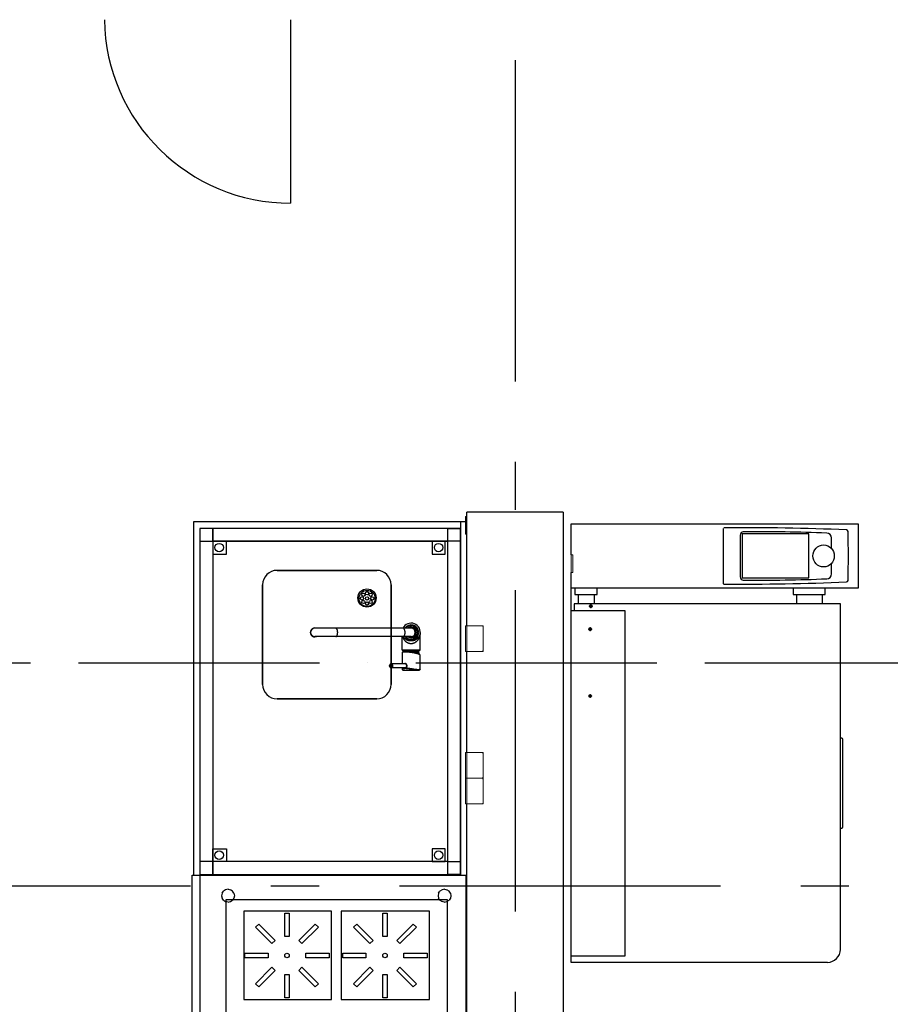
# Model space of a CAD drawing. Header units: millimetres. Extents: x -285236 to 84130, y -470 to 79511.
# Tile 88 of 192: x 1085 to 3796, y 40374 to 43439. Entities that reach past the tile are written whole.
import ezdxf

# ---------------------------------------------------------------- set-up
doc = ezdxf.new("R2010")
doc.units = ezdxf.units.MM
doc.linetypes.add('NLRS_stramien', pattern=[1650, 1000, -250, 150, -250])
doc.linetypes.add('SW_doorsnedelijn', pattern=[1950, 750, -150, 0, -150, 750, -150])
doc.layers.add('XREF', color=254, linetype='Continuous')

msp = doc.modelspace()

# ---------------------------------------------------------------- linework, layer by layer
at = {"layer": 'XREF', "linetype": 'NLRS_stramien'}
for p, q in [((2627.8696, 77962.7572), (2627.8696, 8370.0218)), ((-47232.6128, 40742.6047), (64223.889, 40742.6047))]:
    msp.add_line(p, q, dxfattribs=at)
at = {"layer": 'XREF'}
for p, q in [((1928.7346, 43438.6062), (1928.7346, 42867.3912)), ((2457.8696, 41875.4663), (2457.8696, 40775.6452)), ((3275.9999, 41855.5034), (3275.9999, 41683.8714)), ((3328.4218, 41834.6831), (3328.4218, 41704.5422)), ((3335.1654, 41837.9127), (3335.1654, 41701.3127)), ((3612.9599, 41792.4355), (3612.9599, 41825.7637)), ((3612.9599, 41713.4617), (3612.9599, 41746.4147)), ((2823.8281, 41649.6874), (2823.8281, 41620.2724)), ((2873.8281, 41649.6874), (2873.8281, 41620.2724)), ((3503.6252, 41649.6874), (3503.6252, 41620.2724)), ((3583.6252, 41649.6874), (3583.6252, 41620.2724)), ((2304.0249, 41544.3596), (2004.0146, 41544.3596)), ((2290.2635, 41548.5243), (2287.8591, 41544.3596)), ((2312.0092, 41551.8596), (2296.0405, 41551.8596)), ((2325.7706, 41534.695), (2317.7862, 41548.5243)), ((2317.7862, 41514.195), (2325.7706, 41528.0243)), ((2332.0251, 41526.1461), (2332.0287, 41526.1751)), ((2304.0249, 41518.3596), (2004.0146, 41518.3596)), ((2276.0249, 41476.6596), (2276.0249, 41518.3596)), ((2287.8591, 41518.3596), (2290.2635, 41514.195)), ((2296.0405, 41510.8596), (2312.0092, 41510.8596)), ((2332.0249, 41476.6596), (2276.0249, 41476.6596)), ((2276.8249, 41475.8596), (2331.2249, 41475.8596)), ((2329.5249, 41475.1596), (2278.5249, 41475.1596)), ((2279.532, 41474.1525), (2328.5178, 41474.1525)), ((2279.8249, 41473.4454), (2328.2249, 41473.4454)), ((2279.8249, 41470.8918), (2279.8249, 41473.4454)), ((2309.3492, 41469.0578), (2328.2249, 41469.0578)), ((2328.2739, 41468.7484), (2311.0601, 41468.7484)), ((2328.2249, 41469.0578), (2328.2249, 41473.4454)), ((2285.2202, 41433.5145), (2241.6713, 41433.5145)), ((2285.2202, 41421.5145), (2241.6713, 41421.5145)), ((3644.6905, 41202.4799), (3640.6905, 41202.4799)), ((3648.6905, 40926.4799), (3648.6905, 41198.4799)), ((3640.6905, 40922.4799), (3644.6905, 40922.4799)), ((1645.8302, 40775.6452), (1645.8302, 39975.6452)), ((2474.3696, 40775.6452), (2474.3696, 39975.6452))]:
    msp.add_line(p, q, dxfattribs=at)
at = {"layer": 'XREF', "lineweight": 18}
for p, q in [((2472.8697, 41837.0628), (2472.8697, 41892.0628)), ((2477.8696, 41892.0628), (2472.8697, 41892.0628)), ((2477.8696, 41837.0628), (2472.8697, 41837.0628)), ((2802.0731, 41717.5546), (2802.0731, 41772.5546)), ((2802.0731, 41772.5546), (2807.0731, 41772.5546)), ((2807.0731, 41772.5546), (2807.0731, 41717.5546)), ((2802.0731, 41717.5546), (2807.0731, 41717.5546))]:
    msp.add_line(p, q, dxfattribs=at)
at = {"layer": 'XREF', "lineweight": 25}
for p, q in [((2477.8696, 41552.5455), (2477.8696, 41905.68)), ((2777.8696, 41905.68), (2477.8696, 41905.68)), ((2777.8696, 41905.68), (2777.8696, 38907.6047)), ((2477.8696, 41157.5455), (2477.8696, 41472.5455)), ((2477.8696, 38907.6047), (2477.8696, 40997.5455))]:
    msp.add_line(p, q, dxfattribs=at)
at = {"layer": 'XREF', "lineweight": 9}
for p, q in [((2472.8697, 41472.5455), (2472.8697, 41552.5455)), ((2472.8697, 41552.5455), (2477.8697, 41552.5455)), ((2527.8697, 41552.5455), (2477.8697, 41552.5455)), ((2477.8697, 41552.5455), (2477.8697, 41472.5455)), ((2527.8697, 41550.5455), (2525.8697, 41550.5455)), ((2527.8697, 41472.5455), (2527.8697, 41552.5455)), ((2477.8697, 41472.5455), (2472.8697, 41472.5455)), ((2477.8697, 41472.5455), (2527.8697, 41472.5455)), ((2525.8697, 41474.5455), (2527.8697, 41474.5455)), ((2472.8697, 41077.5455), (2472.8697, 41157.5455)), ((2472.8697, 41157.5455), (2477.8697, 41157.5455)), ((2527.8697, 41157.5455), (2477.8697, 41157.5455)), ((2477.8697, 41157.5455), (2477.8697, 41077.5455)), ((2527.8697, 41077.5455), (2527.8697, 41157.5455)), ((2527.8697, 41155.5455), (2525.8697, 41155.5455)), ((2472.8697, 40997.5455), (2472.8697, 41077.5455)), ((2472.8697, 41077.5455), (2477.8697, 41077.5455)), ((2477.8697, 41077.5455), (2472.8697, 41077.5455)), ((2527.8697, 41077.5455), (2477.8697, 41077.5455)), ((2477.8697, 41077.5455), (2477.8697, 40997.5455)), ((2477.8697, 41077.5455), (2527.8697, 41077.5455)), ((2525.8697, 41079.5455), (2527.8697, 41079.5455)), ((2527.8697, 41075.5455), (2525.8697, 41075.5455)), ((2527.8697, 40997.5455), (2527.8697, 41077.5455)), ((2477.8697, 40997.5455), (2472.8697, 40997.5455)), ((2477.8697, 40997.5455), (2527.8697, 40997.5455)), ((2525.8697, 40999.5455), (2527.8697, 40999.5455))]:
    msp.add_line(p, q, dxfattribs=at)
at = {"layer": 'XREF', "linetype": 'SW_doorsnedelijn'}
msp.add_line((-47483.8847, 41436.7758), (58162.061, 41436.7758), dxfattribs=at)
at = {"layer": 'XREF', "linetype": 'Continuous'}
for p, q in [((1726.2162, 40730.6238), (1719.7283, 40726.2869)), ((1733.8693, 40732.1447), (1726.2162, 40730.6238)), ((1733.8693, 40732.1447), (1741.5223, 40730.6238)), ((1748.0126, 40726.2869), (1741.5223, 40730.6238)), ((2400.217, 40730.6238), (2393.7267, 40726.2869)), ((2407.87, 40732.1447), (2400.217, 40730.6238)), ((2407.87, 40732.1447), (2415.523, 40730.6238)), ((2422.011, 40726.2869), (2415.523, 40730.6238)), ((1715.3913, 40719.7989), (1713.8705, 40712.1459)), ((1713.8705, 40712.1459), (1715.3913, 40704.4905)), ((1715.3913, 40719.7989), (1719.7283, 40726.2869)), ((1719.7283, 40698.0026), (1715.3913, 40704.4905)), ((1719.7283, 40698.0026), (1726.2162, 40693.668)), ((1741.5223, 40693.668), (1748.0126, 40698.0026)), ((1752.3472, 40719.7989), (1748.0126, 40726.2869)), ((1752.3472, 40704.4905), (1748.0126, 40698.0026)), ((1752.3472, 40719.7989), (1753.8704, 40712.1459)), ((1753.8704, 40712.1459), (1752.3472, 40704.4905)), ((2389.392, 40719.7989), (2387.8689, 40712.1459)), ((2387.8689, 40712.1459), (2389.392, 40704.4905)), ((2389.392, 40719.7989), (2393.7267, 40726.2869)), ((2393.7267, 40698.0026), (2389.392, 40704.4905)), ((2393.7267, 40698.0026), (2400.217, 40693.668)), ((2415.523, 40693.668), (2422.011, 40698.0026)), ((2426.3479, 40719.7989), (2422.011, 40726.2869)), ((2426.3479, 40704.4905), (2422.011, 40698.0026)), ((2426.3479, 40719.7989), (2427.8688, 40712.1459)), ((2427.8688, 40712.1459), (2426.3479, 40704.4905)), ((1733.8693, 40692.1448), (1726.2162, 40693.668)), ((1733.8693, 40692.1448), (1741.5223, 40693.668)), ((2407.87, 40692.1448), (2400.217, 40693.668)), ((2407.87, 40692.1448), (2415.523, 40693.668))]:
    msp.add_line(p, q, dxfattribs=at)
at = {"layer": 'XREF', "flags": 128}
for points in [[(2472.8697, 41875.4663), (1626.2711, 41875.4663), (1626.2711, 40775.6452), (2477.8696, 40775.6452)], [(2802.5632, 41772.5546), (2802.5632, 41869.6874), (3696.5632, 41869.6874), (3696.5632, 41669.6874), (2802.5632, 41669.6874)], [(3334.465, 41701.3127), (3542.4512, 41701.3127), (3542.4512, 41837.9127), (3334.465, 41837.9127)], [(3600.2595, 40504.6874), (2802.5632, 40504.6874), (2802.5632, 41717.5546)], [(2813.8254, 41669.6874), (2813.8254, 41649.6874), (2883.8254, 41649.6874), (2883.8254, 41669.6874)], [(3493.6252, 41669.6874), (3493.6252, 41649.6874), (3593.6252, 41649.6874), (3593.6252, 41669.6874)], [(3640.6905, 40545.1183), (3640.6905, 41620.2724), (2811.925, 41620.2724), (2811.925, 41600.0224)], [(2802.5632, 41600.0224), (2969.057, 41600.0224), (2969.057, 40524.2024), (2802.5632, 40524.2024)], [(2332.0249, 41476.6596), (2332.0249, 41526.1081), (2332.025, 41526.158), (2332.0256, 41526.2054), (2332.0264, 41526.2485), (2332.0274, 41526.2865), (2332.0285, 41526.3192), (2332.0295, 41526.3461), (2332.0305, 41526.3673), (2332.0313, 41526.3828), (2332.0319, 41526.3928), (2332.0322, 41526.3975)], [(2275.7717, 41421.5145), (2275.7717, 41417.4208), (2275.7779, 41417.2531), (2275.804, 41417.0382), (2275.8509, 41416.8242), (2275.9185, 41416.6137), (2276.006, 41416.4092), (2276.1125, 41416.2124), (2276.2364, 41416.0251), (2276.3766, 41415.8477), (2276.5319, 41415.6808), (2276.7013, 41415.524), (2276.8843, 41415.3772), (2277.0807, 41415.2397), (2277.2906, 41415.1109), (2277.5147, 41414.99), (2277.7535, 41414.8766), (2278.0084, 41414.77), (2278.2805, 41414.6699), (2278.5711, 41414.5762), (2278.8814, 41414.4888), (2279.2126, 41414.4078), (2279.5658, 41414.3333), (2279.942, 41414.2657), (2280.3424, 41414.2053), (2280.7676, 41414.1524), (2281.2183, 41414.1075), (2281.6951, 41414.0709), (2282.1986, 41414.0431), (2282.7291, 41414.0245), (2283.2868, 41414.0155), (2283.53, 41414.0145), (2324.5134, 41414.0145), (2324.7567, 41414.0155), (2325.3144, 41414.0245), (2325.8449, 41414.0431), (2326.3484, 41414.0709), (2326.8252, 41414.1075), (2327.2758, 41414.1524), (2327.7011, 41414.2053), (2328.1014, 41414.2657), (2328.4777, 41414.3333), (2328.8309, 41414.4078), (2329.1621, 41414.4888), (2329.4724, 41414.5762), (2329.763, 41414.6699), (2330.0351, 41414.77), (2330.2899, 41414.8766), (2330.5288, 41414.99), (2330.7528, 41415.1109), (2330.9627, 41415.2397), (2331.1592, 41415.3772), (2331.3421, 41415.524), (2331.5116, 41415.6808), (2331.6668, 41415.8477), (2331.807, 41416.0251), (2331.931, 41416.2124), (2332.0374, 41416.4092), (2332.125, 41416.6137), (2332.1926, 41416.8242), (2332.2395, 41417.0382), (2332.2656, 41417.2531), (2332.2717, 41417.4208), (2332.2717, 41460.5206), (2332.2644, 41460.6737), (2332.2281, 41460.8949), (2332.1636, 41461.1105), (2332.0737, 41461.318), (2331.9601, 41461.5191), (2331.824, 41461.7147), (2331.6648, 41461.9074), (2331.4812, 41462.0993), (2331.2711, 41462.2924), (2331.0311, 41462.4891), (2330.7604, 41462.6892), (2330.4572, 41462.8934), (2330.1222, 41463.1004), (2329.7567, 41463.3094), (2329.3612, 41463.5199), (2328.9372, 41463.7312), (2328.4854, 41463.9431), (2328.0067, 41464.1553), (2327.5028, 41464.3673), (2326.9756, 41464.5783), (2326.4258, 41464.7884), (2325.8548, 41464.9973), (2325.2626, 41465.205), (2324.6495, 41465.4117), (2324.0157, 41465.6173), (2323.3613, 41465.822), (2322.6868, 41466.0255), (2321.9924, 41466.2278), (2321.2792, 41466.4287), (2320.5482, 41466.6279), (2319.8001, 41466.8252), (2319.036, 41467.0204), (2318.2568, 41467.2132), (2317.4634, 41467.4036), (2316.6566, 41467.5912), (2315.8372, 41467.7759), (2315.0061, 41467.9577), (2314.1641, 41468.1362), (2313.312, 41468.3113), (2312.4508, 41468.483), (2311.5814, 41468.6509), (2310.7049, 41468.8149), (2309.8222, 41468.9748), (2308.9344, 41469.1306), (2308.0425, 41469.2819), (2307.1476, 41469.4286), (2306.2505, 41469.5707), (2305.3522, 41469.7079), (2304.4536, 41469.8402), (2303.5555, 41469.9675), (2302.6589, 41470.0896), (2301.7647, 41470.2064), (2300.8737, 41470.3179), (2299.9868, 41470.4238), (2299.1048, 41470.5242), (2298.2285, 41470.619), (2297.3588, 41470.7081), (2296.4965, 41470.7913), (2295.6425, 41470.8687), (2294.7974, 41470.9401), (2293.9621, 41471.0055), (2293.1375, 41471.0648), (2292.3244, 41471.118), (2291.5235, 41471.165), (2290.7356, 41471.2058), (2289.9615, 41471.2403), (2289.2018, 41471.2685), (2288.4574, 41471.2904), (2287.7288, 41471.3059), (2287.0168, 41471.315), (2286.3772, 41471.3178), (2285.7564, 41471.3151), (2285.0946, 41471.3059), (2284.4529, 41471.2904), (2283.8309, 41471.2684), (2283.2286, 41471.2399), (2282.646, 41471.2049), (2282.0832, 41471.1632), (2281.5403, 41471.1147), (2281.0175, 41471.0593), (2280.5151, 41470.9968), (2280.0335, 41470.9269), (2279.5728, 41470.8494), (2279.1328, 41470.7636), (2278.7165, 41470.6697), (2278.325, 41470.5675), (2277.9617, 41470.4573), (2277.6283, 41470.3398), (2277.3256, 41470.2153), (2277.054, 41470.0844), (2276.8115, 41469.9467), (2276.597, 41469.8023), (2276.4069, 41469.649), (2276.2396, 41469.485), (2276.0952, 41469.3089), (2275.9742, 41469.1191), (2275.8797, 41468.9172), (2275.8136, 41468.7049), (2275.7782, 41468.4866), (2275.7718, 41468.3422), (2275.7718, 41433.5145)], [(2279.532, 41474.1525), (2278.5249, 41475.1596), (2278.5249, 41475.8596)], [(2328.5178, 41474.1525), (2329.5249, 41475.1596), (2329.5249, 41475.8596)], [(1622.7711, 39975.6452), (1622.7711, 40775.6452), (2477.8696, 40775.6452)]]:
    msp.add_lwpolyline(points, dxfattribs=at)
at = {"layer": 'XREF', "linetype": 'Continuous', "flags": 128}
for points in [[(1646.2711, 40778.3075), (2457.8696, 40778.3075), (2457.8696, 41855.4663), (1646.2711, 41855.4663)], [(1686.2711, 41855.4663), (1646.2711, 41855.4663), (1646.2711, 41815.4663), (1686.2711, 41815.4663)], [(2417.8696, 41855.4663), (2457.8696, 41855.4663), (2457.8696, 41815.4663), (2417.8696, 41815.4663), (2417.8696, 41855.4663), (1686.2711, 41855.4663), (1686.2711, 41815.4663), (2417.8696, 41815.4663)], [(1686.2711, 40778.3075), (2417.8696, 40778.3075), (2417.8696, 41815.4663), (1686.2711, 41815.4663)], [(1686.2711, 41815.4663), (1686.2711, 41775.4663), (1729.5929, 41775.4663), (1729.5929, 41815.4663)], [(2369.6301, 41815.4663), (2369.6301, 41775.4663), (2409.6301, 41775.4663), (2409.6301, 41815.4663)], [(1686.2711, 40858.3075), (1729.5929, 40858.3075), (1729.5929, 40818.3075), (1686.2711, 40818.3075), (1646.2711, 40818.3075), (1646.2711, 40778.3075), (1686.2711, 40778.3075), (1686.2711, 40818.3075)], [(2369.6301, 40858.3075), (2369.6301, 40818.3075), (2409.6301, 40818.3075), (2409.6301, 40858.3075)], [(2417.8696, 40818.3075), (2457.8696, 40818.3075), (2457.8696, 40778.3075), (2417.8696, 40778.3075), (2417.8696, 40818.3075), (1686.2711, 40818.3075), (1686.2711, 40778.3075), (2417.8696, 40778.3075)]]:
    msp.add_lwpolyline(points, close=True, dxfattribs=at)
at = {"layer": 'XREF', "flags": 128}
for points in [[(2196.7745, 41724.7209), (1886.7745, 41724.7209)], [(1841.7745, 41679.7209), (1841.7745, 41369.7209)], [(2241.7745, 41369.7209), (2241.7745, 41679.7209)], [(1886.7745, 41324.7209), (2196.7745, 41324.7209)], [(2416.3696, 40700.0608), (2416.3696, 40051.8783), (1728.3696, 40051.8783), (1728.3696, 40700.0608)], [(1782.7272, 40663.7261), (1782.7272, 40388.7613), (2056.2604, 40388.7613), (2056.2604, 40663.7261)], [(1924.5009, 40585.2382), (1910.4981, 40585.2382), (1910.4981, 40657.5716), (1924.5009, 40657.5716)], [(2086.3311, 40663.7261), (2086.3311, 40388.7613), (2361.3435, 40388.7613), (2361.3435, 40663.7261)], [(2229.5841, 40585.2382), (2215.5812, 40585.2382), (2215.5812, 40657.5716), (2229.5841, 40657.5716)], [(1880.6801, 40572.8871), (1870.7786, 40562.9857), (1819.6312, 40614.1331), (1829.5327, 40624.0346)], [(1964.2204, 40562.9857), (1954.3189, 40572.8871), (2005.4664, 40624.0346), (2015.3679, 40614.1331)], [(2185.7632, 40572.8871), (2175.8618, 40562.9857), (2124.7143, 40614.1331), (2134.6158, 40624.0346)], [(2269.3035, 40562.9857), (2259.4021, 40572.8871), (2310.5495, 40624.0346), (2320.451, 40614.1331)], [(1858.4276, 40533.1677), (1858.4276, 40519.1648), (1786.0942, 40519.1648), (1786.0942, 40533.1677)], [(1976.5714, 40519.1648), (1976.5714, 40533.1677), (2048.9049, 40533.1677), (2048.9049, 40519.1648)], [(2163.5107, 40533.1677), (2163.5107, 40519.1648), (2091.1773, 40519.1648), (2091.1773, 40533.1677)], [(2281.6546, 40519.1648), (2281.6546, 40533.1677), (2353.988, 40533.1677), (2353.988, 40519.1648)], [(1870.7786, 40489.3468), (1880.6801, 40479.4454), (1829.5327, 40428.2979), (1819.6312, 40438.1994)], [(1954.3189, 40479.4454), (1964.2204, 40489.3468), (2015.3679, 40438.1994), (2005.4664, 40428.2979)], [(2175.8618, 40489.3468), (2185.7632, 40479.4454), (2134.6158, 40428.2979), (2124.7143, 40438.1994)], [(2259.4021, 40479.4454), (2269.3035, 40489.3468), (2320.451, 40438.1994), (2310.5495, 40428.2979)], [(1910.4981, 40467.0943), (1924.5009, 40467.0943), (1924.5009, 40394.7609), (1910.4981, 40394.7609)], [(2215.5812, 40467.0943), (2229.5841, 40467.0943), (2229.5841, 40394.7609), (2215.5812, 40394.7609)]]:
    msp.add_lwpolyline(points, close=True, dxfattribs=at)
at = {"layer": 'XREF', "lineweight": 70, "flags": 128}
for points in [[(2864.1609, 41614.6687), (2862.1609, 41614.6687), (2862.1609, 41612.6687), (2864.1609, 41612.6687), (2864.1609, 41614.6687), (2864.1609, 41612.6687), (2862.1609, 41612.6687), (2862.1609, 41614.6687)], [(2862.1609, 41542.6687), (2860.1609, 41542.6687), (2860.1609, 41540.6687), (2862.1609, 41540.6687), (2862.1609, 41542.6687), (2862.1609, 41540.6687), (2860.1609, 41540.6687), (2860.1609, 41542.6687)], [(2862.1609, 41334.6687), (2860.1609, 41334.6687), (2860.1609, 41332.6687), (2862.1609, 41332.6687), (2862.1609, 41334.6687), (2862.1609, 41332.6687), (2860.1609, 41332.6687), (2860.1609, 41334.6687)]]:
    msp.add_lwpolyline(points, close=True, dxfattribs=at)
at = {"layer": 'XREF', "linetype": 'Continuous'}
for centre in [(1706.2711, 41795.4663), (2389.6301, 41795.4663), (1706.2711, 40838.3075), (2389.6301, 40838.3075)]:
    msp.add_circle(centre, 13.2114, dxfattribs=at)
at = {"layer": 'XREF'}
for centre, radius in [((2166.5909, 41638.8182), 28.3958), ((2166.8841, 41637.4456), 25), ((2155.5982, 41648.7314), 5.0061), ((2166.8841, 41653.4062), 5.0061), ((2178.1699, 41648.7314), 5.0061), ((2150.9235, 41637.4456), 5.0061), ((2155.5982, 41626.1597), 5.0061), ((2166.8841, 41637.4456), 5.0061), ((2166.8841, 41621.485), 5.0061), ((2178.1699, 41626.1597), 5.0061), ((2182.8447, 41637.4456), 5.0061), ((1917.4995, 40526.1663), 7.0014), ((2222.5826, 40526.1663), 7.0014)]:
    msp.add_circle(centre, radius, dxfattribs=at)
for centre, radius, start, end in [((1928.7346, 43447.3912), 580, 180.8678667, 270), ((1886.7745, 41679.7209), 45, 90, 180), ((1886.7745, 41679.7209), 45, 90, 180), ((2196.7745, 41679.7209), 45, 0, 90), ((2196.7745, 41679.7209), 45, 0, 90), ((2304.0249, 41531.3596), 28.9, 345.7120013, 153.264028), ((2304.0249, 41531.3596), 23.6109, 213.4171542, 146.5828458), ((2004.0146, 41531.3596), 14, 68.2423658, 291.7576342), ((2004.0146, 41531.3596), 13, 90, 270), ((2304.0249, 41531.3596), 21.1482, 135.8293222, 142.0586082), ((2304.0249, 41531.3596), 21.1213, 103.9317381, 136.0682619), ((2304.0249, 41531.3596), 22, 111.2799665, 128.7200335), ((2304.0249, 41531.3596), 16.8787, 230.3745308, 129.6254701), ((2304.0249, 41531.3596), 14.7574, 241.7740423, 118.2259574), ((2304.0249, 41531.3596), 21.1482, 75.8323419, 104.1676518), ((2304.0249, 41531.3596), 13, 270, 90), ((2304.0249, 41531.3596), 21.1213, 43.9317381, 76.0682619), ((2304.0249, 41531.3596), 22, 51.2799665, 68.7200335), ((2304.0249, 41531.3596), 21.1482, 15.7856882, 44.1706835), ((2304.0249, 41531.3596), 21.1482, 315.8293222, 344.2143009), ((2304.0249, 41531.3596), 21.1213, 343.9317381, 16.0682619), ((2304.0249, 41531.3596), 22, 351.2799665, 8.7200335), ((2314.469, 41528.3615), 17.6953, 352.9023609, 353.3120902), ((2315.0419, 41528.2943), 17.1185, 353.3122907, 353.6986912), ((2304.0249, 41531.3596), 21.1482, 217.9413929, 224.1706835), ((2304.0249, 41531.3596), 21.1213, 223.9317381, 256.0682619), ((2304.0249, 41531.3596), 22, 231.2799665, 248.7200335), ((2304.0249, 41531.3596), 21.1482, 255.8323419, 284.1676518), ((2304.0249, 41531.3596), 21.1213, 283.9317381, 316.0682619), ((2304.0249, 41531.3596), 22, 291.2799665, 308.7200335), ((2276.8249, 41476.6596), 0.8, 180, 270), ((2278.8249, 41473.4454), 1, 0, 45), ((2329.2249, 41473.4454), 1, 135, 180), ((2329.2249, 41469.0578), 1, 180, 198.0209621), ((2304.0249, 41460.8596), 25.5, 5.9578822, 18.0209621), ((2331.2249, 41476.6596), 0.8, 270, 0), ((1886.7745, 41369.7209), 45, 180, 270), ((1886.7745, 41369.7209), 45, 180, 270), ((2196.7745, 41369.7209), 45, 270, 0), ((2196.7745, 41369.7209), 45, 270, 0), ((3644.6905, 41198.4799), 4, 0, 90), ((3644.6905, 40926.4799), 4, 270, 0), ((3600.2595, 40545.1183), 40.4309, 270, 0)]:
    msp.add_arc(centre, radius, start, end, dxfattribs=at)
for centre, major_axis, start_param, end_param in [((3315.5202, 32841.7355), (0, 9015.8466), 6.243898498, 6.28748663), ((3338.1455, 41834.6831), (0, 10), 6.259314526, 7.853981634), ((3389.2364, 36276.6233), (0, 5568.3026), 6.244510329, 6.292578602), ((3598.3744, 41825.7637), (0, -15), 1.570796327, 3.126951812), ((3659.6578, 41845.6291), (0, 5), 4.742788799, 6.243898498), ((1238.9456, 41769.9255), (0, 2495.648), 4.68175668, 4.742788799), ((3598.3744, 41713.4617), (0, 15), 3.156233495, 4.71238898), ((3277.9446, 41683.8714), (0, 2), 1.570796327, 3.136778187), ((3319.6092, 50583.753), (0, 8901.9847), 3.136778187, 3.180907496), ((3338.1455, 41704.5422), (0, 10), 1.570796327, 3.165463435), ((3389.2364, 47262.6021), (0, 5568.3026), 3.132199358, 3.180267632), ((3659.6406, 41693.6432), (0, 5), 3.180907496, 4.68175668)]:
    msp.add_ellipse(centre, major_axis=major_axis, ratio=0.97236992, start_param=start_param, end_param=end_param, dxfattribs=at)
msp.add_ellipse((3588.3511, 41769.6319), major_axis=(0, 34.2292), ratio=0.97236992, dxfattribs=at)
for points, knots in [([(2075.3461, 41531.3596), (2075.3461, 41531.7084), (2075.3334, 41532.4041), (2075.2763, 41533.4419), (2075.1816, 41534.4662), (2075.0499, 41535.4704), (2074.8821, 41536.4481), (2074.6792, 41537.3928), (2074.4425, 41538.2987), (2074.1736, 41539.1597), (2073.8742, 41539.9704), (2073.5463, 41540.7256), (2073.1918, 41541.4205), (2072.8131, 41542.0507), (2072.4124, 41542.6122), (2071.9921, 41543.1013), (2071.5547, 41543.5151), (2071.1026, 41543.8506), (2070.6384, 41544.1052), (2070.1648, 41544.2767), (2069.7633, 41544.349), (2069.5235, 41544.3596), (2069.4442, 41544.3596)], [0, 0, 0, 0, 1.046240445, 2.087099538, 3.117252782, 4.131490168, 5.124775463, 6.09230825, 7.029590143, 7.932497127, 8.797360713, 9.621061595, 10.40114079, 11.135934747, 11.824742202, 12.468030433, 13.067684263, 13.627287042, 14.152390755, 14.650677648, 15.131857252, 15.369734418, 15.369734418, 15.369734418, 15.369734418]), ([(2069.4442, 41518.3597), (2069.5235, 41518.3597), (2069.7633, 41518.3702), (2070.1648, 41518.4425), (2070.6384, 41518.614), (2071.1026, 41518.8687), (2071.5547, 41519.2042), (2071.9921, 41519.6179), (2072.4124, 41520.1071), (2072.8131, 41520.6686), (2073.1918, 41521.2987), (2073.5463, 41521.9936), (2073.8742, 41522.7489), (2074.1736, 41523.5596), (2074.4425, 41524.4206), (2074.6792, 41525.3264), (2074.8821, 41526.2712), (2075.0499, 41527.2489), (2075.1816, 41528.2531), (2075.2763, 41529.2774), (2075.3334, 41530.3151), (2075.3461, 41531.0109), (2075.3461, 41531.3596)], [0, 0, 0, 0, 0.237877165, 0.71905677, 1.217343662, 1.742447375, 2.302050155, 2.901703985, 3.544992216, 4.23379967, 4.968593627, 5.748672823, 6.572373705, 7.437237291, 8.340144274, 9.277426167, 10.244958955, 11.23824425, 12.252481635, 13.282634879, 14.323493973, 15.369734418, 15.369734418, 15.369734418, 15.369734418]), ([(2285.3563, 41531.3596), (2285.3563, 41531.7084), (2285.3436, 41532.4041), (2285.2866, 41533.4419), (2285.1919, 41534.4662), (2285.0602, 41535.4704), (2284.8923, 41536.4481), (2284.6894, 41537.3928), (2284.4528, 41538.2987), (2284.1839, 41539.1597), (2283.8845, 41539.9704), (2283.5565, 41540.7256), (2283.2021, 41541.4205), (2282.8233, 41542.0507), (2282.4226, 41542.6122), (2282.0024, 41543.1013), (2281.565, 41543.5151), (2281.1129, 41543.8506), (2280.6486, 41544.1052), (2280.175, 41544.2767), (2279.7735, 41544.349), (2279.5337, 41544.3596), (2279.4544, 41544.3596)], [0, 0, 0, 0, 1.046240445, 2.087099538, 3.117252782, 4.131490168, 5.124775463, 6.092308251, 7.029590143, 7.932497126, 8.797360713, 9.621061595, 10.40114079, 11.135934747, 11.824742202, 12.468030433, 13.067684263, 13.627287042, 14.152390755, 14.650677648, 15.131857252, 15.369734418, 15.369734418, 15.369734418, 15.369734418]), ([(2279.4544, 41518.3597), (2279.5337, 41518.3597), (2279.7735, 41518.3702), (2280.175, 41518.4425), (2280.6486, 41518.614), (2281.1129, 41518.8687), (2281.565, 41519.2042), (2282.0024, 41519.6179), (2282.4226, 41520.1071), (2282.8233, 41520.6686), (2283.2021, 41521.2987), (2283.5565, 41521.9936), (2283.8845, 41522.7489), (2284.1839, 41523.5596), (2284.4528, 41524.4206), (2284.6894, 41525.3264), (2284.8923, 41526.2712), (2285.0602, 41527.2489), (2285.1919, 41528.2531), (2285.2866, 41529.2774), (2285.3436, 41530.3151), (2285.3563, 41531.0109), (2285.3563, 41531.3596)], [0, 0, 0, 0, 0.237877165, 0.71905677, 1.217343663, 1.742447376, 2.302050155, 2.901703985, 3.544992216, 4.233799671, 4.968593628, 5.748672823, 6.572373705, 7.437237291, 8.340144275, 9.277426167, 10.244958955, 11.23824425, 12.252481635, 13.282634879, 14.323493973, 15.369734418, 15.369734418, 15.369734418, 15.369734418]), ([(2332.1166, 41527.3289), (2332.1152, 41527.3627), (2332.136, 41527.4317), (2332.0385, 41527.4352), (2332.0293, 41527.2582), (2331.9328, 41527.049), (2331.8442, 41526.6328), (2331.6958, 41526.0955), (2331.5066, 41525.3979), (2331.2534, 41524.5624), (2330.9253, 41523.5849), (2330.5004, 41522.4651), (2329.9515, 41521.1947), (2329.24, 41519.7615), (2328.3111, 41518.1474), (2327.0937, 41516.3451), (2325.5802, 41514.4655), (2323.8423, 41512.6676), (2322.0062, 41511.0764), (2320.1398, 41509.7139), (2318.2649, 41508.5606), (2316.4005, 41507.5983), (2314.5569, 41506.8075), (2312.7403, 41506.1706), (2310.9516, 41505.6719), (2309.1883, 41505.2978), (2307.4476, 41505.0388), (2305.7287, 41504.8873), (2304.5895, 41504.8541), (2304.0249, 41504.8541)], [0, 0, 0, 0, 0.101521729, 0.129816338, 0.245092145, 0.497273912, 0.904061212, 1.470205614, 2.191204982, 3.064192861, 4.091543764, 5.282992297, 6.656728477, 8.241359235, 10.080790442, 12.239519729, 14.759761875, 17.310414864, 19.730719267, 22.039948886, 24.235309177, 26.327734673, 28.328578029, 30.248521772, 32.098655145, 33.895550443, 35.652549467, 37.375184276, 39.069229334, 39.069229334, 39.069229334, 39.069229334]), ([(2332.0249, 41526.1081), (2332.0249, 41526.1427), (2332.0252, 41526.1758), (2332.0158, 41526.2732), (2331.9716, 41526.1958), (2331.9617, 41526.103), (2331.9122, 41525.9025), (2331.8643, 41525.625), (2331.7939, 41525.2471), (2331.7082, 41524.7775), (2331.6006, 41524.2145), (2331.4686, 41523.5596), (2331.3071, 41522.811), (2331.11, 41521.966), (2330.8699, 41521.02), (2330.5771, 41519.9665), (2330.219, 41518.7966), (2329.7797, 41517.4998), (2329.2378, 41516.0626), (2328.5648, 41514.4691), (2327.7217, 41512.7018), (2326.6492, 41510.7315), (2325.2984, 41508.5895), (2323.6839, 41506.4155), (2321.9018, 41504.3929), (2320.0607, 41502.6294), (2318.2109, 41501.1337), (2316.3655, 41499.8797), (2314.5362, 41498.8456), (2312.7292, 41498.0103), (2310.9455, 41497.3535), (2309.1842, 41496.8608), (2307.4449, 41496.5188), (2305.7275, 41496.3196), (2304.5888, 41496.2755), (2304.0249, 41496.2754)], [0, 0, 0, 0, 0.103772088, 0.14828356, 0.18148357, 0.289464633, 0.481817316, 0.766821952, 1.149925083, 1.628628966, 2.20123393, 2.868669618, 3.63316831, 4.498572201, 5.471448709, 6.560847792, 7.778793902, 9.141143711, 10.667880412, 12.385509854, 14.329247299, 16.539886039, 19.111641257, 21.920008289, 24.654419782, 27.188720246, 29.559364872, 31.782554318, 33.874620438, 35.856432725, 37.748234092, 39.57079991, 41.337629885, 43.060637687, 44.752411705, 44.752411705, 44.752411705, 44.752411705]), ([(2332.0569, 41526.4154), (2332.0645, 41526.4835), (2332.0778, 41526.6117), (2332.0945, 41526.7948), (2332.1068, 41526.9583), (2332.1148, 41527.1024), (2332.1186, 41527.2239), (2332.118, 41527.2969), (2332.1166, 41527.3289)], [0, 0, 0, 0, 0.2054573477, 0.386943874, 0.5514323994, 0.6973056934, 0.8199561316, 0.9160563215, 0.9160563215, 0.9160563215, 0.9160563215]), ([(2304.0249, 41496.2754), (2303.4512, 41496.2755), (2302.2941, 41496.321), (2300.5534, 41496.5263), (2298.7975, 41496.8767), (2297.0239, 41497.3793), (2295.2281, 41498.0484), (2293.4077, 41498.8996), (2291.5654, 41499.9534), (2289.708, 41501.2307), (2287.8468, 41502.7547), (2285.999, 41504.5486), (2284.2488, 41506.5636), (2282.7148, 41508.651), (2281.4627, 41510.6347), (2280.4724, 41512.4282), (2279.6817, 41514.0437), (2279.0417, 41515.5039), (2278.5196, 41516.8244), (2278.1827, 41517.7623), (2278.0142, 41518.2603), (2277.9811, 41518.3593)], [0, 0, 0, 0, 1.720913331, 3.469924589, 5.253159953, 7.086627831, 8.99463242, 10.996085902, 13.108590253, 15.35462845, 17.750852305, 20.31658229, 23.071588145, 25.747872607, 28.080072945, 30.104506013, 31.891052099, 33.474163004, 34.886289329, 36.150050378, 36.46336871, 36.46336871, 36.46336871, 36.46336871]), ([(2304.0249, 41504.8541), (2303.4714, 41504.8541), (2302.3552, 41504.886), (2300.6716, 41505.0314), (2298.9675, 41505.2797), (2297.2422, 41505.6378), (2295.4928, 41506.1146), (2293.7161, 41506.7228), (2291.9131, 41507.4768), (2290.0916, 41508.3916), (2288.2547, 41509.488), (2286.4202, 41510.7836), (2284.6583, 41512.2562), (2283.0824, 41513.8097), (2281.7729, 41515.3139), (2280.7259, 41516.6908), (2280.0511, 41517.6921), (2279.7121, 41518.2346), (2279.6359, 41518.3587)], [0, 0, 0, 0, 1.66050594, 3.347666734, 5.066958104, 6.823785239, 8.63064355, 10.502897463, 12.453673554, 14.489154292, 16.612787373, 18.865199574, 21.219819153, 23.493684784, 25.496480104, 27.197689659, 28.679923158, 29.116789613, 29.116789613, 29.116789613, 29.116789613]), ([(2285.863, 41470.5178), (2285.2956, 41470.5178), (2284.2043, 41470.5057), (2282.6364, 41470.4473), (2281.2093, 41470.3494), (2279.9324, 41470.2128), (2278.8138, 41470.0384), (2277.8609, 41469.8275), (2277.0792, 41469.5817), (2276.4716, 41469.301), (2276.0373, 41468.9841), (2275.8071, 41468.6476), (2275.7733, 41468.4253), (2275.7729, 41468.344)], [0, 0, 0, 0, 1.70200084, 3.273843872, 4.706428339, 5.992348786, 7.125406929, 8.101001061, 8.917716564, 9.579481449, 10.100415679, 10.516342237, 10.760390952, 10.760390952, 10.760390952, 10.760390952]), ([(2332.2705, 41460.5205), (2332.2707, 41460.5678), (2332.255, 41460.7631), (2332.089, 41461.1211), (2331.7055, 41461.5534), (2331.1383, 41462.0035), (2330.387, 41462.4704), (2329.4535, 41462.9528), (2328.3427, 41463.4468), (2327.0615, 41463.9489), (2325.6189, 41464.4552), (2324.0251, 41464.9619), (2322.2919, 41465.4651), (2320.4321, 41465.9612), (2318.4598, 41466.4463), (2316.3896, 41466.9169), (2314.2371, 41467.3698), (2312.0179, 41467.8017), (2309.7483, 41468.2097), (2307.4444, 41468.5911), (2305.1223, 41468.9434), (2302.7981, 41469.2643), (2300.4872, 41469.5521), (2298.2051, 41469.8049), (2295.9662, 41470.0213), (2293.785, 41470.2002), (2291.6753, 41470.3405), (2289.6502, 41470.4417), (2287.7222, 41470.503), (2286.4705, 41470.5178), (2285.863, 41470.5178)], [0, 0, 0, 0, 0.141842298, 0.584030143, 1.14865374, 1.866032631, 2.748365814, 3.798899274, 5.015821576, 6.394000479, 7.925836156, 9.601761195, 11.41058514, 13.339757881, 15.375603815, 17.503558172, 19.70839478, 21.974425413, 24.285681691, 26.626164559, 28.979991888, 31.331420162, 33.664931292, 35.965733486, 38.219663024, 40.412649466, 42.531014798, 44.562379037, 46.495141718, 48.317627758, 48.317627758, 48.317627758, 48.317627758]), ([(2241.6713, 41433.5145), (2241.5209, 41433.5145), (2241.2187, 41433.4972), (2240.7688, 41433.419), (2240.325, 41433.2886), (2239.8909, 41433.106), (2239.4709, 41432.8723), (2239.069, 41432.5883), (2238.6895, 41432.2564), (2238.3364, 41431.8791), (2238.0135, 41431.4594), (2237.7247, 41431.0022), (2237.4735, 41430.513), (2237.2621, 41429.9975), (2237.0916, 41429.4595), (2236.9635, 41428.9038), (2236.8787, 41428.3361), (2236.8378, 41427.7622), (2236.8409, 41427.1868), (2236.8878, 41426.6148), (2236.978, 41426.0512), (2237.1107, 41425.5016), (2237.2844, 41424.9713), (2237.4977, 41424.4647), (2237.7492, 41423.9848), (2238.0368, 41423.5369), (2238.3574, 41423.1258), (2238.7073, 41422.7558), (2239.0835, 41422.4296), (2239.4822, 41422.1499), (2239.899, 41421.9193), (2240.33, 41421.7389), (2240.7713, 41421.6096), (2241.2196, 41421.5319), (2241.5211, 41421.5145), (2241.6713, 41421.5145)], [0, 0, 0, 0, 0.451211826, 0.905785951, 1.36724471, 1.835902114, 2.315500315, 2.806311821, 3.309627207, 3.825325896, 4.354105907, 4.895965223, 5.445449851, 6.001582, 6.565729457, 7.136688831, 7.710536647, 8.285874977, 8.861220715, 9.435032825, 10.005784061, 10.572056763, 11.129337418, 11.677996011, 12.219256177, 12.752650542, 13.272661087, 13.780976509, 14.277990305, 14.763964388, 15.239331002, 15.704380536, 16.162989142, 16.615791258, 17.06657377, 17.06657377, 17.06657377, 17.06657377]), ([(2241.0285, 41422.5145), (2240.8679, 41422.5145), (2240.5441, 41422.5413), (2240.0679, 41422.6606), (2239.6073, 41422.8572), (2239.1701, 41423.1274), (2238.763, 41423.4666), (2238.3922, 41423.8693), (2238.0634, 41424.3288), (2237.7815, 41424.8379), (2237.5507, 41425.3885), (2237.3746, 41425.9721), (2237.2557, 41426.5794), (2237.1958, 41427.2013), (2237.1958, 41427.8279), (2237.2557, 41428.4497), (2237.3746, 41429.0571), (2237.5507, 41429.6406), (2237.7815, 41430.1912), (2238.0634, 41430.7003), (2238.3922, 41431.1598), (2238.763, 41431.5624), (2239.1701, 41431.9017), (2239.6073, 41432.1719), (2240.0679, 41432.3684), (2240.5441, 41432.4878), (2240.8679, 41432.5145), (2241.0285, 41432.5145)], [0, 0, 0, 0, 0.481904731, 0.969418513, 1.466893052, 1.978170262, 2.505976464, 3.051765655, 3.615773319, 4.197117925, 4.79391815, 5.403506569, 6.022630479, 6.647640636, 7.274647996, 7.899652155, 8.518767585, 9.128349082, 9.725143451, 10.306482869, 10.870485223, 11.416270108, 11.944072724, 12.455346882, 12.952819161, 13.440331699, 13.92223363, 13.92223363, 13.92223363, 13.92223363]), ([(2241.0285, 41432.5145), (2241.1892, 41432.5145), (2241.5129, 41432.4878), (2241.9892, 41432.3684), (2242.4497, 41432.1719), (2242.887, 41431.9017), (2243.2941, 41431.5624), (2243.6649, 41431.1598), (2243.9937, 41430.7003), (2244.2756, 41430.1912), (2244.5064, 41429.6406), (2244.6825, 41429.057), (2244.8014, 41428.4496), (2244.8613, 41427.8278), (2244.8613, 41427.2012), (2244.8014, 41426.5794), (2244.6825, 41425.972), (2244.5063, 41425.3885), (2244.2756, 41424.8379), (2243.9937, 41424.3288), (2243.6649, 41423.8693), (2243.2941, 41423.4666), (2242.887, 41423.1274), (2242.4497, 41422.8572), (2241.9892, 41422.6606), (2241.5129, 41422.5413), (2241.1892, 41422.5145), (2241.0285, 41422.5145)], [0, 0, 0, 0, 0.481904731, 0.969418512, 1.466893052, 1.978170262, 2.505976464, 3.051765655, 3.615773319, 4.197117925, 4.79391815, 5.403506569, 6.022630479, 6.647640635, 7.274647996, 7.899652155, 8.518767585, 9.128349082, 9.725143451, 10.306482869, 10.870485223, 11.416270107, 11.944072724, 12.455346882, 12.952819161, 13.440331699, 13.922233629, 13.922233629, 13.922233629, 13.922233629]), ([(2241.6713, 41433.5145), (2241.8566, 41433.5145), (2242.2296, 41433.485), (2242.7791, 41433.3528), (2243.3119, 41433.135), (2243.82, 41432.8351), (2244.2961, 41432.4578), (2244.7333, 41432.0088), (2245.1256, 41431.4947), (2245.4674, 41430.9232), (2245.7539, 41430.3024), (2245.981, 41429.6414), (2246.1456, 41428.9498), (2246.2453, 41428.2374), (2246.2787, 41427.5145), (2246.2453, 41426.7917), (2246.1456, 41426.0793), (2245.981, 41425.3876), (2245.7539, 41424.7266), (2245.4674, 41424.1059), (2245.1256, 41423.5343), (2244.7333, 41423.0203), (2244.2961, 41422.5713), (2243.82, 41422.194), (2243.3119, 41421.8941), (2242.7791, 41421.6763), (2242.2296, 41421.5441), (2241.8566, 41421.5145), (2241.6713, 41421.5145)], [0, 0, 0, 0, 0.555740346, 1.117081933, 1.689142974, 2.276161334, 2.881228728, 3.506169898, 4.151541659, 4.816717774, 5.500021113, 6.198891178, 6.910062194, 7.629735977, 8.353756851, 9.07777791, 9.797452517, 10.508624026, 11.207493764, 11.890797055, 12.555973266, 13.20134501, 13.826286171, 14.431353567, 15.01837192, 15.590432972, 16.151774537, 16.707514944, 16.707514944, 16.707514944, 16.707514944]), ([(2285.863, 41434.5145), (2285.6731, 41434.5145), (2285.292, 41434.486), (2284.7316, 41434.3538), (2284.1921, 41434.1304), (2283.7252, 41433.8436), (2283.451, 41433.6205), (2283.3362, 41433.5166)], [0, 0, 0, 0, 0.569737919, 1.141170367, 1.720259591, 2.313854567, 2.778450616, 2.778450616, 2.778450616, 2.778450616]), ([(2285.2202, 41421.5145), (2285.3978, 41421.5146), (2285.7605, 41421.5421), (2286.304, 41421.6618), (2286.8493, 41421.8603), (2287.3877, 41422.1362), (2287.9101, 41422.4872), (2288.4062, 41422.9089), (2288.8651, 41423.3955), (2289.2765, 41423.939), (2289.631, 41424.5297), (2289.9213, 41425.1577), (2290.1425, 41425.813), (2290.2912, 41426.4867), (2290.3659, 41427.1708), (2290.3659, 41427.8583), (2290.2912, 41428.5424), (2290.1425, 41429.2161), (2289.9213, 41429.8714), (2289.631, 41430.4994), (2289.2765, 41431.0901), (2288.8651, 41431.6336), (2288.4062, 41432.1202), (2287.9101, 41432.5419), (2287.3877, 41432.8928), (2286.8492, 41433.1688), (2286.304, 41433.3672), (2285.7605, 41433.487), (2285.3978, 41433.5145), (2285.2202, 41433.5145)], [0, 0, 0, 0, 0.532725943, 1.086744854, 1.664871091, 2.268604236, 2.897411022, 3.548648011, 4.218006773, 4.900091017, 5.589367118, 6.280916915, 6.971693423, 7.66016556, 8.346596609, 9.032166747, 9.718594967, 10.407062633, 11.097834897, 11.789381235, 12.478654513, 13.160736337, 13.830092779, 14.481328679, 15.110135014, 15.713865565, 16.291987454, 16.846001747, 17.378723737, 17.378723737, 17.378723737, 17.378723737]), ([(2285.863, 41420.5145), (2286.0571, 41420.5146), (2286.4548, 41420.545), (2287.0517, 41420.6783), (2287.6516, 41420.9015), (2288.244, 41421.2133), (2288.8193, 41421.6113), (2289.3672, 41422.0923), (2289.8766, 41422.6508), (2290.3359, 41423.2795), (2290.7347, 41423.9682), (2291.0638, 41424.7064), (2291.3163, 41425.4824), (2291.4871, 41426.2849), (2291.5732, 41427.103), (2291.5732, 41427.9262), (2291.4871, 41428.7442), (2291.3163, 41429.5467), (2291.0638, 41430.3227), (2290.7347, 41431.0609), (2290.3359, 41431.7496), (2289.8765, 41432.3783), (2289.3671, 41432.9368), (2288.8193, 41433.4178), (2288.244, 41433.8158), (2287.6515, 41434.1275), (2287.0517, 41434.3507), (2286.4548, 41434.4841), (2286.0571, 41434.5145), (2285.863, 41434.5145)], [0, 0, 0, 0, 0.582473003, 1.191384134, 1.82922979, 2.496906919, 3.194717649, 3.923031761, 4.679249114, 5.458122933, 6.254254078, 7.062474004, 7.878212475, 8.697903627, 9.519431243, 10.341452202, 11.162977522, 11.982665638, 12.798402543, 13.606622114, 14.402752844, 15.181626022, 15.937843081, 16.666158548, 17.36397105, 18.031646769, 18.669487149, 19.278391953, 19.860858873, 19.860858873, 19.860858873, 19.860858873]), ([(2285.863, 41420.2129), (2285.3154, 41420.2129), (2284.2584, 41420.195), (2282.7347, 41420.1083), (2281.3368, 41419.9642), (2280.0736, 41419.766), (2278.9543, 41419.5179), (2277.9887, 41419.2259), (2277.1862, 41418.8978), (2276.5539, 41418.5415), (2276.0972, 41418.1654), (2275.8294, 41417.7875), (2275.7725, 41417.5265), (2275.772, 41417.4206)], [0, 0, 0, 0, 1.64281409, 3.170466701, 4.577069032, 5.857023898, 7.004508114, 8.013683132, 8.879703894, 9.600973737, 10.182611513, 10.643820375, 10.961469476, 10.961469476, 10.961469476, 10.961469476]), ([(2286.4986, 41418.8026), (2285.9887, 41418.8026), (2285.0031, 41418.785), (2283.5811, 41418.6992), (2282.274, 41418.5563), (2281.091, 41418.3589), (2280.041, 41418.1109), (2279.1333, 41417.8178), (2278.3776, 41417.4866), (2277.7819, 41417.1252), (2277.3521, 41416.7408), (2277.0924, 41416.3343), (2277.0299, 41415.9048), (2277.1878, 41415.4964), (2277.5307, 41415.1416), (2278.0373, 41414.8312), (2278.7057, 41414.5648), (2279.5311, 41414.3459), (2280.5082, 41414.1787), (2281.6304, 41414.0663), (2282.6529, 41414.0213), (2283.3, 41414.0146), (2283.5261, 41414.0145)], [0, 0, 0, 0, 1.529592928, 2.956498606, 4.272358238, 5.472411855, 6.552258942, 7.506272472, 8.330078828, 9.022337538, 9.588286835, 10.046908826, 10.441519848, 10.841331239, 11.313231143, 11.897468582, 12.61228708, 13.464437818, 14.455106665, 15.583050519, 16.845698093, 17.524240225, 17.524240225, 17.524240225, 17.524240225]), ([(2283.3362, 41421.5125), (2283.451, 41421.4086), (2283.7252, 41421.1855), (2284.1921, 41420.8987), (2284.7316, 41420.6753), (2285.292, 41420.5431), (2285.6731, 41420.5146), (2285.863, 41420.5145)], [0, 0, 0, 0, 0.464613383, 1.058207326, 1.637292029, 2.20871865, 2.778450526, 2.778450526, 2.778450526, 2.778450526]), ([(2332.2715, 41417.4189), (2332.2715, 41417.3959), (2332.2648, 41417.2434), (2332.1482, 41416.9439), (2331.8008, 41416.6012), (2331.2865, 41416.3018), (2330.6055, 41416.045), (2329.7623, 41415.834), (2328.7624, 41415.6727), (2327.6123, 41415.5644), (2326.3186, 41415.511), (2324.8873, 41415.5135), (2323.3246, 41415.5722), (2321.6366, 41415.6862), (2319.8299, 41415.8539), (2317.9121, 41416.0723), (2315.8923, 41416.3375), (2313.7816, 41416.6439), (2311.5934, 41416.9844), (2309.3439, 41417.3506), (2307.0515, 41417.7326), (2304.7364, 41418.1194), (2302.4197, 41418.4998), (2300.122, 41418.8626), (2297.8629, 41419.1975), (2295.6594, 41419.4955), (2293.5261, 41419.7488), (2291.4748, 41419.9519), (2289.5148, 41420.1002), (2287.6545, 41420.191), (2286.448, 41420.2129), (2285.863, 41420.2129)], [0, 0, 0, 0, 0.068850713, 0.457494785, 0.923011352, 1.508397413, 2.231880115, 3.099524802, 4.112001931, 5.267456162, 6.563006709, 7.995195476, 9.560191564, 11.253579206, 13.070102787, 15.003035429, 17.043810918, 19.181304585, 21.401460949, 23.687240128, 26.018568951, 28.373458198, 30.728764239, 33.061875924, 35.351726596, 37.580170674, 39.732168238, 41.796241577, 43.763843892, 45.628221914, 47.383202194, 47.383202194, 47.383202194, 47.383202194]), ([(2324.5134, 41414.0145), (2324.2761, 41414.0145), (2323.5314, 41414.0226), (2322.2388, 41414.0743), (2320.5986, 41414.1926), (2318.8448, 41414.3663), (2316.9851, 41414.5926), (2315.029, 41414.8669), (2312.988, 41415.1834), (2310.8759, 41415.5345), (2308.7095, 41415.9111), (2306.5075, 41416.3027), (2304.2905, 41416.6978), (2302.0793, 41417.0848), (2299.8943, 41417.4522), (2297.7537, 41417.7897), (2295.6733, 41418.0887), (2293.6659, 41418.3419), (2291.7411, 41418.544), (2289.9063, 41418.6912), (2288.1689, 41418.7811), (2287.0433, 41418.8026), (2286.4986, 41418.8026)], [0, 0, 0, 0, 0.711882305, 2.234148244, 3.880110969, 5.64460867, 7.520748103, 9.499752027, 11.570046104, 13.716966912, 15.922808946, 18.166806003, 20.426529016, 22.678723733, 24.901139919, 27.073543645, 29.179574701, 31.20609612, 33.143107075, 34.985260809, 36.727468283, 38.361707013, 38.361707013, 38.361707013, 38.361707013])]:
    msp.add_open_spline(points, degree=3, knots=knots, dxfattribs=at)

doc.saveas('drawing.dxf')
